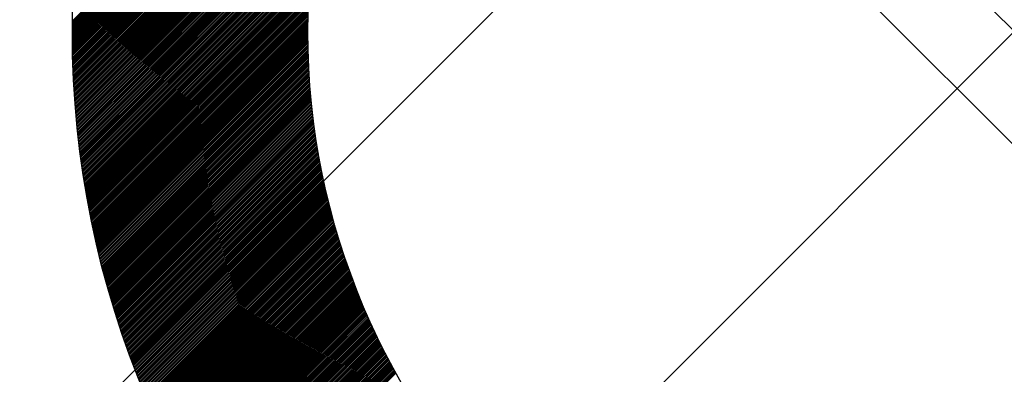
# Model space of a CAD drawing. Header units: millimetres. Extents: x -1753 to 37187, y -1972 to 14840.
# Tile 12 of 128: x 1343 to 1448, y 4184 to 4221. Entities that reach past the tile are written whole.
import ezdxf
from ezdxf.enums import TextEntityAlignment as Align

# ---------------------------------------------------------------- set-up
doc = ezdxf.new("R2010")
doc.units = ezdxf.units.MM
doc.header["$LTSCALE"] = 2
doc.header["$MEASUREMENT"] = 0
doc.linetypes.add('DASHED', pattern=[0.75, 0.5, -0.25])
doc.linetypes.add('HIDDEN', pattern=[0.375, 0.25, -0.125])
doc.layers.add('FIRE-SPKLR-EQP', color=1, linetype='Continuous', true_color=0xff0000)
doc.layers.add('FIRE-SPKLR-EQP-MPA-12SM-C', color=3, linetype='HIDDEN', true_color=0x00ff00)
doc.layers.add('GREY SCALE', color=9, linetype='Continuous', lineweight=0, true_color=0x808080)
doc.styles.get("Standard").update_dxf_attribs({"font": 'times.ttf'})

# ---------------------------------------------------------------- blocks, each defined once
blk = doc.blocks.new('SPKLR-EQP-PENDENT-68C')
at = {"layer": 'FIRE-SPKLR-EQP-MPA-12SM-C', "linetype": 'DASHED'}
blk.add_circle((0, 0), 2450, dxfattribs=at)
blk = doc.blocks.new('RCP LAYOUT')
at = {"layer": 'GREY SCALE', "lineweight": -3}
for p, q in [((441.57, 3270), (10551.57, 13380)), ((2386.85, 3270), (200, 5456.85)), ((1395.97, 4273.03), (1502.03, 4166.97)), ((1395.97, 4166.97), (1502.03, 4273.03)), ((1349, 4220.94), (1382.24, 4254.18)), ((1349, 4220.77), (1382.06, 4253.82)), ((1349.01, 4221.12), (1382.43, 4254.55)), ((1349, 4220.59), (1381.88, 4253.47)), ((1349, 4220.41), (1381.71, 4253.12)), ((1349, 4220.23), (1381.54, 4252.77)), ((1349, 4220.06), (1381.37, 4252.43)), ((1349, 4219.88), (1381.21, 4252.09)), ((1349, 4219.7), (1381.06, 4251.76)), ((1349, 4219.53), (1380.9, 4251.43)), ((1349, 4219.35), (1380.75, 4251.1)), ((1349, 4219.18), (1380.61, 4250.78)), ((1349.01, 4219), (1380.46, 4250.46)), ((1349.01, 4218.83), (1380.32, 4250.14)), ((1349.01, 4218.65), (1380.19, 4249.83)), ((1349.01, 4218.48), (1380.05, 4249.52)), ((1349.01, 4218.3), (1379.92, 4249.21)), ((1349.02, 4218.13), (1379.79, 4248.9)), ((1349.02, 4217.96), (1379.67, 4248.6)), ((1349.02, 4217.78), (1379.55, 4248.3)), ((1349.03, 4217.61), (1379.43, 4248.01)), ((1349.03, 4217.44), (1379.31, 4247.71)), ((1349.04, 4217.26), (1379.19, 4247.42)), ((1349.04, 4217.09), (1379.08, 4247.13)), ((1349.05, 4216.92), (1378.97, 4246.84)), ((1349.05, 4216.75), (1378.86, 4246.56)), ((1349.06, 4216.58), (1378.75, 4246.27)), ((1349.06, 4216.41), (1378.65, 4245.99)), ((1349.07, 4216.24), (1378.54, 4245.71)), ((1349.08, 4216.07), (1378.44, 4245.43)), ((1349.08, 4215.9), (1378.35, 4245.16)), ((1349.09, 4215.73), (1378.25, 4244.88)), ((1349.1, 4215.56), (1378.15, 4244.61)), ((1349.11, 4215.39), (1378.06, 4244.34)), ((1349.11, 4215.22), (1377.97, 4244.07)), ((1349.12, 4215.05), (1377.88, 4243.81)), ((1349.13, 4214.88), (1377.79, 4243.54)), ((1349.14, 4214.72), (1377.7, 4243.28)), ((1349.15, 4214.55), (1377.62, 4243.02)), ((1349.16, 4214.38), (1377.54, 4242.76)), ((1349.17, 4214.21), (1377.45, 4242.5)), ((1349.18, 4214.05), (1377.37, 4242.24)), ((1349.19, 4213.88), (1377.3, 4241.99)), ((1349.2, 4213.71), (1377.22, 4241.73)), ((1349.21, 4213.55), (1377.14, 4241.48)), ((1349.22, 4213.38), (1377.07, 4241.23)), ((1349.23, 4213.21), (1376.99, 4240.98)), ((1349.24, 4213.05), (1376.92, 4240.73)), ((1349.25, 4212.88), (1376.85, 4240.48)), ((1349.27, 4212.72), (1376.78, 4240.24)), ((1349.28, 4212.55), (1376.71, 4239.99)), ((1349.29, 4212.39), (1376.65, 4239.75)), ((1349.3, 4212.23), (1376.58, 4239.5)), ((1349.32, 4212.06), (1376.52, 4239.26)), ((1349.33, 4211.9), (1376.45, 4239.02)), ((1349.34, 4211.74), (1376.39, 4238.78)), ((1349.36, 4211.57), (1376.33, 4238.55)), ((1349.37, 4211.41), (1376.27, 4238.31)), ((1349.38, 4211.25), (1376.21, 4238.07)), ((1349.4, 4211.08), (1376.15, 4237.84)), ((1349.41, 4210.92), (1376.1, 4237.61)), ((1349.43, 4210.76), (1376.04, 4237.37)), ((1349.44, 4210.6), (1375.99, 4237.14)), ((1349.46, 4210.44), (1375.93, 4236.91)), ((1349.47, 4210.28), (1375.88, 4236.68)), ((1349.49, 4210.12), (1375.83, 4236.45)), ((1349.51, 4209.95), (1375.78, 4236.23)), ((1349.52, 4209.79), (1375.73, 4236)), ((1349.54, 4209.63), (1375.68, 4235.77)), ((1349.56, 4209.47), (1375.63, 4235.55)), ((1349.57, 4209.31), (1375.58, 4235.32)), ((1349.59, 4209.15), (1375.54, 4235.1)), ((1349.61, 4209), (1375.49, 4234.88)), ((1349.63, 4208.84), (1375.45, 4234.66)), ((1349.64, 4208.68), (1375.4, 4234.44)), ((1349.66, 4208.52), (1375.36, 4234.22)), ((1349.68, 4208.36), (1375.32, 4234)), ((1349.7, 4208.2), (1375.28, 4233.78)), ((1349.72, 4208.04), (1375.24, 4233.56)), ((1349.74, 4207.89), (1375.2, 4233.35)), ((1349.76, 4207.73), (1375.16, 4233.13)), ((1349.78, 4207.57), (1375.12, 4232.92)), ((1349.79, 4207.42), (1375.08, 4232.7)), ((1349.82, 4207.26), (1375.05, 4232.49)), ((1349.84, 4207.1), (1375.01, 4232.28)), ((1349.86, 4206.95), (1374.98, 4232.07)), ((1349.88, 4206.79), (1374.94, 4231.86)), ((1349.9, 4206.63), (1374.91, 4231.65)), ((1349.92, 4206.48), (1374.88, 4231.44)), ((1349.94, 4206.32), (1374.85, 4231.23)), ((1349.96, 4206.17), (1374.81, 4231.02)), ((1349.98, 4206.01), (1374.78, 4230.81)), ((1350.01, 4205.86), (1374.75, 4230.61)), ((1350.03, 4205.7), (1374.72, 4230.4)), ((1350.05, 4205.55), (1374.7, 4230.2)), ((1350.07, 4205.39), (1374.67, 4229.99)), ((1350.1, 4205.24), (1374.64, 4229.79)), ((1350.12, 4205.09), (1374.61, 4229.58)), ((1350.14, 4204.93), (1374.59, 4229.38)), ((1350.16, 4204.78), (1374.56, 4229.18)), ((1350.19, 4204.63), (1374.54, 4228.98)), ((1350.21, 4204.47), (1374.52, 4228.78)), ((1350.24, 4204.32), (1374.49, 4228.58)), ((1350.26, 4204.17), (1374.47, 4228.38)), ((1350.29, 4204.02), (1374.45, 4228.18)), ((1350.31, 4203.86), (1374.43, 4227.98)), ((1350.34, 4203.71), (1374.4, 4227.78)), ((1350.36, 4203.56), (1374.38, 4227.59)), ((1350.39, 4203.41), (1374.36, 4227.39)), ((1350.41, 4203.26), (1374.35, 4227.19)), ((1350.44, 4203.11), (1374.33, 4227)), ((1350.46, 4202.96), (1374.31, 4226.8)), ((1350.49, 4202.81), (1374.29, 4226.61)), ((1350.52, 4202.66), (1374.27, 4226.42)), ((1350.54, 4202.51), (1374.26, 4226.22)), ((1350.57, 4202.36), (1374.24, 4226.03)), ((1350.6, 4202.21), (1374.23, 4225.84)), ((1350.62, 4202.06), (1374.21, 4225.65)), ((1350.65, 4201.91), (1374.2, 4225.46)), ((1350.68, 4201.76), (1374.19, 4225.26)), ((1350.71, 4201.61), (1374.17, 4225.07)), ((1350.73, 4201.46), (1374.16, 4224.89)), ((1350.76, 4201.31), (1374.15, 4224.7)), ((1350.79, 4201.16), (1374.14, 4224.51)), ((1350.82, 4201.01), (1374.12, 4224.32)), ((1350.85, 4200.87), (1374.11, 4224.13)), ((1350.88, 4200.72), (1374.1, 4223.95)), ((1350.91, 4200.57), (1374.09, 4223.76)), ((1350.93, 4200.42), (1374.09, 4223.57)), ((1350.96, 4200.28), (1374.08, 4223.39)), ((1350.99, 4200.13), (1374.07, 4223.2)), ((1351.02, 4199.98), (1374.06, 4223.02)), ((1351.05, 4199.84), (1374.05, 4222.84)), ((1351.08, 4199.69), (1374.05, 4222.65)), ((1351.11, 4199.54), (1374.04, 4222.47)), ((1351.15, 4199.4), (1374.03, 4222.29)), ((1351.18, 4199.25), (1374.03, 4222.1)), ((1351.21, 4199.11), (1374.02, 4221.92)), ((1351.24, 4198.96), (1374.02, 4221.74)), ((1351.27, 4198.81), (1374.02, 4221.56)), ((1351.3, 4198.67), (1374.01, 4221.38)), ((1351.33, 4198.52), (1374.01, 4221.2)), ((1351.37, 4198.38), (1374.01, 4221.02)), ((1351.4, 4198.23), (1374, 4220.84)), ((1351.43, 4198.09), (1374, 4220.66)), ((1351.46, 4197.95), (1374, 4220.49)), ((1351.49, 4197.8), (1374, 4220.31)), ((1351.53, 4197.66), (1374, 4220.13)), ((1351.56, 4197.51), (1374, 4219.95)), ((1351.59, 4197.37), (1374, 4219.78)), ((1351.63, 4197.23), (1374, 4219.6)), ((1351.66, 4197.08), (1374, 4219.43)), ((1351.69, 4196.94), (1374, 4219.25)), ((1351.73, 4196.8), (1374.01, 4219.08)), ((1351.76, 4196.66), (1374.01, 4218.9)), ((1351.8, 4196.51), (1374.01, 4218.73)), ((1351.83, 4196.37), (1374.01, 4218.55)), ((1351.87, 4196.23), (1374.02, 4218.38)), ((1351.9, 4196.09), (1374.02, 4218.21)), ((1351.94, 4195.95), (1374.03, 4218.03)), ((1351.97, 4195.8), (1374.03, 4217.86)), ((1352.01, 4195.66), (1374.04, 4217.69)), ((1352.04, 4195.52), (1374.04, 4217.52)), ((1352.08, 4195.38), (1374.05, 4217.35)), ((1352.11, 4195.24), (1374.05, 4217.18)), ((1352.15, 4195.1), (1374.06, 4217.01)), ((1352.19, 4194.96), (1374.07, 4216.84)), ((1352.22, 4194.82), (1374.07, 4216.67)), ((1352.26, 4194.68), (1374.08, 4216.5)), ((1352.3, 4194.54), (1374.09, 4216.33)), ((1352.33, 4194.4), (1374.1, 4216.16)), ((1352.37, 4194.26), (1374.11, 4215.99)), ((1352.41, 4194.12), (1374.12, 4215.83)), ((1352.44, 4193.98), (1374.13, 4215.66)), ((1352.48, 4193.84), (1374.14, 4215.49)), ((1352.52, 4193.7), (1374.15, 4215.33)), ((1352.56, 4193.56), (1374.16, 4215.16)), ((1352.6, 4193.42), (1374.17, 4214.99)), ((1352.63, 4193.28), (1374.18, 4214.83)), ((1352.67, 4193.15), (1374.19, 4214.66)), ((1352.71, 4193.01), (1374.2, 4214.5)), ((1352.75, 4192.87), (1374.21, 4214.33)), ((1352.79, 4192.73), (1374.23, 4214.17)), ((1352.83, 4192.59), (1374.24, 4214.01)), ((1352.87, 4192.46), (1374.25, 4213.84)), ((1352.91, 4192.32), (1374.27, 4213.68)), ((1352.95, 4192.18), (1374.28, 4213.52)), ((1352.99, 4192.05), (1374.3, 4213.35)), ((1353.03, 4191.91), (1374.31, 4213.19)), ((1353.07, 4191.77), (1374.32, 4213.03)), ((1353.11, 4191.64), (1374.34, 4212.87)), ((1353.15, 4191.5), (1374.36, 4212.71)), ((1353.19, 4191.36), (1374.37, 4212.55)), ((1353.23, 4191.23), (1374.39, 4212.39)), ((1353.27, 4191.09), (1374.4, 4212.23)), ((1353.31, 4190.96), (1374.42, 4212.07)), ((1353.35, 4190.82), (1374.44, 4211.91)), ((1353.39, 4190.68), (1374.46, 4211.75)), ((1353.44, 4190.55), (1374.47, 4211.59)), ((1353.48, 4190.41), (1374.49, 4211.43)), ((1353.52, 4190.28), (1374.51, 4211.27)), ((1353.56, 4190.14), (1374.53, 4211.11)), ((1353.6, 4190.01), (1374.55, 4210.95)), ((1353.65, 4189.88), (1374.57, 4210.8)), ((1353.69, 4189.74), (1374.59, 4210.64)), ((1353.73, 4189.61), (1374.61, 4210.48)), ((1353.77, 4189.47), (1374.63, 4210.33)), ((1353.82, 4189.34), (1374.65, 4210.17)), ((1353.86, 4189.21), (1374.67, 4210.01)), ((1353.9, 4189.07), (1374.69, 4209.86)), ((1353.95, 4188.94), (1374.71, 4209.7)), ((1353.99, 4188.81), (1374.73, 4209.55)), ((1354.03, 4188.67), (1374.75, 4209.39)), ((1354.08, 4188.54), (1374.78, 4209.24)), ((1354.12, 4188.41), (1374.8, 4209.08)), ((1354.17, 4188.28), (1374.82, 4208.93)), ((1354.21, 4188.14), (1374.84, 4208.78)), ((1354.25, 4188.01), (1374.87, 4208.62)), ((1354.3, 4187.88), (1374.89, 4208.47)), ((1354.34, 4187.75), (1374.92, 4208.32)), ((1354.39, 4187.61), (1374.94, 4208.17)), ((1354.43, 4187.48), (1374.96, 4208.01)), ((1354.48, 4187.35), (1374.99, 4207.86)), ((1354.53, 4187.22), (1375.01, 4207.71)), ((1354.57, 4187.09), (1375.04, 4207.56)), ((1354.62, 4186.96), (1375.06, 4207.41)), ((1354.66, 4186.83), (1375.09, 4207.26)), ((1354.71, 4186.7), (1375.12, 4207.1)), ((1354.75, 4186.57), (1375.14, 4206.95)), ((1354.8, 4186.44), (1375.17, 4206.8)), ((1354.85, 4186.31), (1375.2, 4206.65)), ((1354.89, 4186.18), (1375.22, 4206.5)), ((1354.94, 4186.05), (1375.25, 4206.36)), ((1354.99, 4185.92), (1375.28, 4206.21)), ((1355.04, 4185.79), (1375.31, 4206.06)), ((1355.08, 4185.66), (1375.34, 4205.91)), ((1355.13, 4185.53), (1375.36, 4205.76)), ((1355.18, 4185.4), (1375.39, 4205.61)), ((1355.23, 4185.27), (1375.42, 4205.47)), ((1355.27, 4185.14), (1375.45, 4205.32)), ((1355.32, 4185.01), (1375.48, 4205.17)), ((1355.37, 4184.88), (1375.51, 4205.02)), ((1355.42, 4184.75), (1375.54, 4204.88)), ((1355.47, 4184.63), (1375.57, 4204.73)), ((1355.51, 4184.5), (1375.6, 4204.58)), ((1355.56, 4184.37), (1375.63, 4204.44)), ((1355.61, 4184.24), (1375.66, 4204.29)), ((1355.66, 4184.11), (1375.69, 4204.15)), ((1355.71, 4183.99), (1375.73, 4204)), ((1355.76, 4183.86), (1375.76, 4203.86)), ((1355.81, 4183.73), (1375.79, 4203.71)), ((1355.86, 4183.6), (1375.82, 4203.57)), ((1355.91, 4183.48), (1375.85, 4203.42)), ((1355.96, 4183.35), (1375.89, 4203.28)), ((1356.01, 4183.22), (1375.92, 4203.14)), ((1356.06, 4183.1), (1375.95, 4202.99)), ((1356.11, 4182.97), (1375.99, 4202.85)), ((1356.16, 4182.84), (1376.02, 4202.71)), ((1356.21, 4182.72), (1376.06, 4202.56)), ((1356.26, 4182.59), (1376.09, 4202.42)), ((1356.31, 4182.47), (1376.12, 4202.28)), ((1356.36, 4182.34), (1376.16, 4202.14)), ((1356.41, 4182.21), (1376.19, 4201.99)), ((1356.46, 4182.09), (1376.23, 4201.85)), ((1356.52, 4181.96), (1376.26, 4201.71)), ((1356.57, 4181.84), (1376.3, 4201.57)), ((1356.62, 4181.71), (1376.34, 4201.43)), ((1356.67, 4181.59), (1376.37, 4201.29)), ((1356.72, 4181.46), (1376.41, 4201.15)), ((1356.78, 4181.34), (1376.44, 4201.01)), ((1356.83, 4181.21), (1376.48, 4200.87)), ((1356.88, 4181.09), (1376.52, 4200.73)), ((1356.93, 4180.97), (1376.56, 4200.59)), ((1356.99, 4180.84), (1376.59, 4200.45)), ((1357.04, 4180.72), (1376.63, 4200.31)), ((1357.09, 4180.59), (1376.67, 4200.17)), ((1357.14, 4180.47), (1376.71, 4200.03)), ((1357.2, 4180.35), (1376.75, 4199.89)), ((1357.25, 4180.22), (1376.78, 4199.76)), ((1357.3, 4180.1), (1376.82, 4199.62)), ((1357.36, 4179.98), (1376.86, 4199.48)), ((1357.41, 4179.85), (1376.9, 4199.34)), ((1357.47, 4179.73), (1376.94, 4199.21)), ((1357.52, 4179.61), (1376.98, 4199.07)), ((1357.57, 4179.49), (1377.02, 4198.93)), ((1357.63, 4179.36), (1377.06, 4198.8)), ((1357.68, 4179.24), (1377.1, 4198.66)), ((1357.74, 4179.12), (1377.14, 4198.52)), ((1357.79, 4179), (1377.18, 4198.39)), ((1357.85, 4178.88), (1377.22, 4198.25)), ((1357.9, 4178.75), (1377.26, 4198.12)), ((1357.96, 4178.63), (1377.31, 4197.98)), ((1358.01, 4178.51), (1377.35, 4197.84)), ((1358.07, 4178.39), (1377.39, 4197.71)), ((1358.12, 4178.27), (1377.43, 4197.57)), ((1358.18, 4178.15), (1377.47, 4197.44)), ((1358.24, 4178.03), (1377.52, 4197.31)), ((1358.29, 4177.91), (1377.56, 4197.17)), ((1358.35, 4177.78), (1377.6, 4197.04)), ((1358.4, 4177.66), (1377.64, 4196.9)), ((1358.46, 4177.54), (1377.69, 4196.77)), ((1358.52, 4177.42), (1377.73, 4196.64)), ((1358.57, 4177.3), (1377.78, 4196.5)), ((1358.63, 4177.18), (1377.82, 4196.37)), ((1358.69, 4177.06), (1377.86, 4196.24)), ((1358.74, 4176.94), (1377.91, 4196.11)), ((1358.8, 4176.82), (1377.95, 4195.97)), ((1358.86, 4176.7), (1378, 4195.84)), ((1358.92, 4176.58), (1378.04, 4195.71)), ((1358.97, 4176.47), (1378.09, 4195.58)), ((1359.03, 4176.35), (1378.13, 4195.45)), ((1359.09, 4176.23), (1378.18, 4195.32)), ((1359.15, 4176.11), (1378.22, 4195.19)), ((1359.21, 4175.99), (1378.27, 4195.06)), ((1359.26, 4175.87), (1378.32, 4194.92)), ((1359.32, 4175.75), (1378.36, 4194.79)), ((1359.38, 4175.63), (1378.41, 4194.66)), ((1359.44, 4175.52), (1378.46, 4194.53)), ((1359.5, 4175.4), (1378.5, 4194.4)), ((1359.56, 4175.28), (1378.55, 4194.27)), ((1359.62, 4175.16), (1378.6, 4194.15)), ((1359.67, 4175.05), (1378.64, 4194.02)), ((1359.73, 4174.93), (1378.69, 4193.89)), ((1359.79, 4174.81), (1378.74, 4193.76)), ((1359.85, 4174.69), (1378.79, 4193.63)), ((1359.91, 4174.58), (1378.84, 4193.5)), ((1359.97, 4174.46), (1378.89, 4193.37)), ((1360.03, 4174.34), (1378.93, 4193.24)), ((1360.09, 4174.23), (1378.98, 4193.12)), ((1360.15, 4174.11), (1379.03, 4192.99)), ((1360.21, 4173.99), (1379.08, 4192.86)), ((1360.27, 4173.88), (1379.13, 4192.73)), ((1360.33, 4173.76), (1379.18, 4192.61)), ((1360.39, 4173.64), (1379.23, 4192.48)), ((1360.45, 4173.53), (1379.28, 4192.35)), ((1360.52, 4173.41), (1379.33, 4192.23)), ((1360.58, 4173.3), (1379.38, 4192.1)), ((1360.64, 4173.18), (1379.43, 4191.98)), ((1360.7, 4173.06), (1379.48, 4191.85)), ((1360.76, 4172.95), (1379.53, 4191.72)), ((1360.82, 4172.83), (1379.59, 4191.6)), ((1360.88, 4172.72), (1379.64, 4191.47)), ((1360.95, 4172.6), (1379.69, 4191.35)), ((1361.01, 4172.49), (1379.74, 4191.22)), ((1361.07, 4172.37), (1379.79, 4191.1)), ((1361.13, 4172.26), (1379.84, 4190.97)), ((1361.19, 4172.15), (1379.9, 4190.85)), ((1361.26, 4172.03), (1379.95, 4190.72)), ((1361.32, 4171.92), (1380, 4190.6)), ((1361.38, 4171.8), (1380.06, 4190.48)), ((1361.44, 4171.69), (1380.11, 4190.35)), ((1361.51, 4171.57), (1380.16, 4190.23)), ((1361.57, 4171.46), (1380.22, 4190.11)), ((1361.63, 4171.35), (1380.27, 4189.98)), ((1361.7, 4171.23), (1380.32, 4189.86)), ((1361.76, 4171.12), (1380.38, 4189.74)), ((1361.82, 4171.01), (1380.43, 4189.61)), ((1361.89, 4170.89), (1380.49, 4189.49)), ((1361.95, 4170.78), (1380.54, 4189.37)), ((1362.01, 4170.67), (1380.59, 4189.25)), ((1362.08, 4170.56), (1380.65, 4189.13)), ((1362.14, 4170.44), (1380.7, 4189)), ((1362.21, 4170.33), (1380.76, 4188.88)), ((1362.27, 4170.22), (1380.82, 4188.76)), ((1362.34, 4170.11), (1380.87, 4188.64)), ((1362.4, 4169.99), (1380.93, 4188.52)), ((1362.47, 4169.88), (1380.98, 4188.4)), ((1362.53, 4169.77), (1381.04, 4188.28)), ((1362.6, 4169.66), (1381.1, 4188.16)), ((1362.66, 4169.55), (1381.15, 4188.04)), ((1362.73, 4169.44), (1381.21, 4187.92)), ((1362.79, 4169.32), (1381.27, 4187.8)), ((1362.86, 4169.21), (1381.32, 4187.68)), ((1362.92, 4169.1), (1381.38, 4187.56)), ((1362.99, 4168.99), (1381.44, 4187.44)), ((1363.05, 4168.88), (1381.49, 4187.32)), ((1363.12, 4168.77), (1381.55, 4187.2)), ((1363.19, 4168.66), (1381.61, 4187.08)), ((1363.25, 4168.55), (1381.67, 4186.96)), ((1363.32, 4168.44), (1381.73, 4186.84)), ((1363.39, 4168.33), (1381.79, 4186.73)), ((1363.45, 4168.22), (1381.84, 4186.61)), ((1363.52, 4168.11), (1381.9, 4186.49)), ((1363.59, 4168), (1381.96, 4186.37)), ((1363.65, 4167.89), (1382.02, 4186.25)), ((1363.72, 4167.78), (1382.08, 4186.14)), ((1363.79, 4167.67), (1382.14, 4186.02)), ((1363.85, 4167.56), (1382.2, 4185.9)), ((1363.92, 4167.45), (1382.26, 4185.79)), ((1363.99, 4167.34), (1382.32, 4185.67)), ((1364.06, 4167.23), (1382.38, 4185.55)), ((1364.12, 4167.12), (1382.44, 4185.44)), ((1364.19, 4167.01), (1382.5, 4185.32)), ((1364.26, 4166.9), (1382.56, 4185.2)), ((1364.33, 4166.79), (1382.62, 4185.09)), ((1364.4, 4166.69), (1382.68, 4184.97)), ((1364.47, 4166.58), (1382.74, 4184.86)), ((1364.53, 4166.47), (1382.8, 4184.74)), ((1364.6, 4166.36), (1382.87, 4184.63)), ((1364.67, 4166.25), (1382.93, 4184.51)), ((1364.74, 4166.15), (1382.99, 4184.4)), ((1364.81, 4166.04), (1383.05, 4184.28)), ((1364.88, 4165.93), (1383.11, 4184.17)), ((1364.95, 4165.82), (1383.18, 4184.05)), ((1365.02, 4165.72), (1383.24, 4183.94)), ((1365.09, 4165.61), (1383.3, 4183.82)), ((1365.16, 4165.5), (1383.36, 4183.71))]:
    blk.add_line(p, q, dxfattribs=at)
for radius in [100, 75]:
    blk.add_circle((1449, 4220), radius, dxfattribs=at)
for tag, p in [('EXIT', (2198, 13730)), ('EXIT', (15225, 13730)), ('E', (15529.99, 8869.99)), ('E', (15529.99, 7669.99)), ('E', (15529.99, 5869.99)), ('E', (15529.99, 4669.96)), ('EXIT', (13114.86, 3718.64)), ('E', (11657, 3149.92)), ('E', (13457, 3149.92)), ('E', (15257.01, 3149.72)), ('E', (16457.43, 3149.81)), ('EXIT', (15988.31, 2270)), ('E', (1505, 1600)), ('E', (2705, 1600)), ('E', (3905, 1600)), ('E', (5105, 1600)), ('E', (6305, 1600)), ('E', (7505, 1600)), ('E', (8705, 1600)), ('E', (11657, 1349.95)), ('E', (13557, 1350)), ('E', (14757, 1350)), ('EXIT', (6723.48, 950))]:
    blk.add_attdef(tag, text='', height=100, dxfattribs=at).set_placement(p, align=Align.MIDDLE_CENTER)
blk.add_attdef('E', text='', height=100, rotation=44.9147, dxfattribs=at).set_placement((13564.52, 5892.8), align=Align.MIDDLE_CENTER)

msp = doc.modelspace()

# ---------------------------------------------------------------- block references
at = {"layer": 'FIRE-SPKLR-EQP'}
for p in [(1700, 6330), (1700, 3630)]:
    msp.add_blockref('SPKLR-EQP-PENDENT-68C', p, dxfattribs=at)
at = {"layer": 'GREY SCALE', "lineweight": -3}
msp.add_blockref('RCP LAYOUT', (0, 0), dxfattribs=at)

doc.saveas('drawing.dxf')
